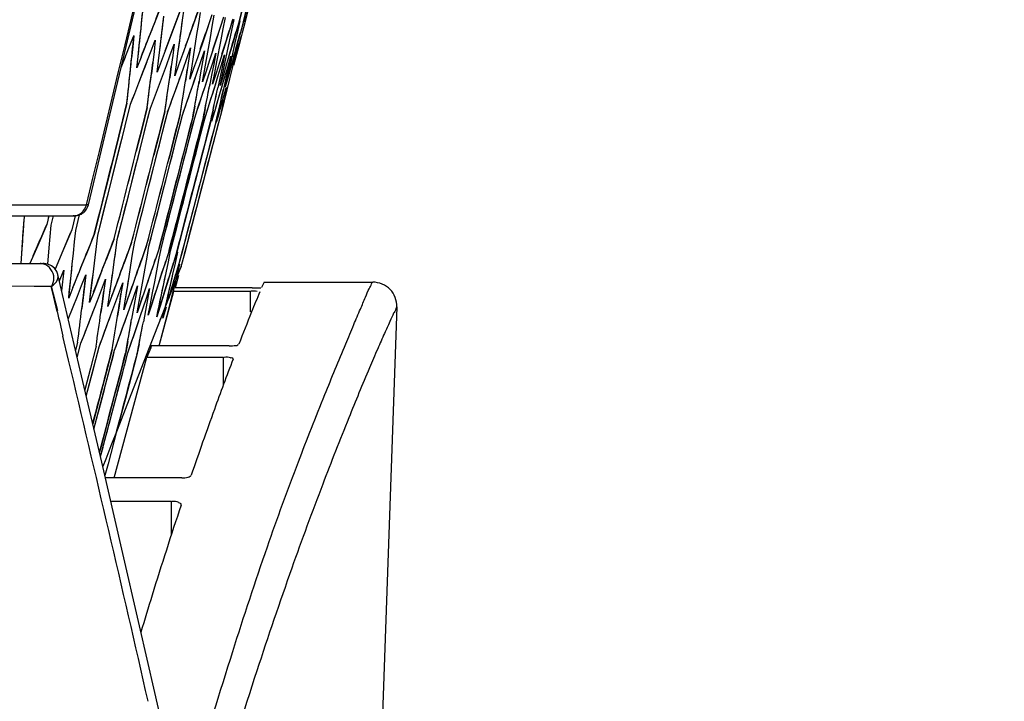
# Model space of a CAD drawing. Header units: millimetres. Extents: x 0 to 420, y 0 to 297.
# Tile 96 of 117: x 335.05 to 339.18, y 154.37 to 157.23. Entities that reach past the tile are written whole.
import ezdxf

# ---------------------------------------------------------------- set-up
doc = ezdxf.new("R2010")
doc.units = ezdxf.units.MM
doc.header["$LTSCALE"] = 23.1
doc.header["$PDMODE"] = 3
doc.header["$PDSIZE"] = 0.3125
doc.layers.get('0').update_dxf_attribs({"linetype": 'CONTINUOUS'})
doc.layers.get('Defpoints').update_dxf_attribs({"linetype": 'CONTINUOUS'})
for name, color, linetype in [('02___PRT_ALL_AXES', 7, 'CONTINUOUS'), ('06___PRT_ALL_SURFS', 7, 'CONTINUOUS'), ('DIM_PILOTEES', 7, 'CONTINUOUS')]:
    doc.layers.add(name, color=color, linetype=linetype)
doc.styles.get("Standard").update_dxf_attribs({"font": 'txt', "width": 0.7})
doc.dimstyles.new('DIMSTYLE_2', dxfattribs={"dimtxt": 2.5, "dimasz": 3.5, "dimexe": 2, "dimexo": 0, "dimtad": 1, "dimdec": 0, "dimlfac": 5, "dimdsep": 46, "dimtxsty": 'Standard', "dimblk": '_FILLED', "dimblk1": '_FILLED', "dimblk2": '_FILLED', "dimcen": 0.09, "dimazin": 2, "dimtp": 0.8, "dimtm": 0.8, "dimtfac": 1, "dimtdec": 0, "dimtofl": 0, "dimtmove": 0, "dimatfit": 3, "dimldrblk": '_FILLED', "dimfxl": 0, "dimtolj": 1, "dimarcsym": 0})
doc.dimstyles.new('DIMSTYLE_7', dxfattribs={"dimtxt": 2.5, "dimasz": 3.5, "dimexe": 2, "dimexo": 0, "dimgap": 2.5, "dimtad": 1, "dimdsep": 46, "dimtxsty": 'Standard', "dimblk": '_FILLED', "dimblk1": '_FILLED', "dimblk2": '_FILLED', "dimcen": 0.09, "dimazin": 2, "dimtp": 0.5, "dimtm": 0.5, "dimtfac": 1, "dimtofl": 0, "dimtmove": 0, "dimatfit": 3, "dimldrblk": '_FILLED', "dimfxl": 0, "dimtolj": 1, "dimarcsym": 0})

# ---------------------------------------------------------------- blocks, each defined once
blk = doc.blocks.new('_FILLED')
at = {"color": 0, "linetype": 'ByBlock'}
blk.add_solid([(0, 0), (-1, 0.1429), (-1, -0.1429)], dxfattribs=at)
blk = doc.blocks.new('*D5')
at = {"layer": 'DIM_PILOTEES', "color": 2, "linetype": 'Continuous'}
for p, q in [((332.4692, 242.223), (398.3912, 242.2232)), ((396.3912, 242.2232), (396.3913, 177.074)), ((396.3915, 111.9248), (396.3913, 177.074)), ((339.0076, 111.9246), (398.3915, 111.9248))]:
    blk.add_line(p, q, dxfattribs=at)
at = {"layer": 'DIM_PILOTEES', "color": 2, "linetype": 'Continuous', "xscale": 3.5, "yscale": 3.5, "zscale": 3.5}
for p, rotation in [((396.3912, 242.2232), 90.00015233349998), ((396.3915, 111.9248), 270.0001523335)]:
    blk.add_blockref('_FILLED', p, dxfattribs=dict(at, rotation=rotation))
at = {"layer": 'DIM_PILOTEES', "color": 2, "linetype": 'Continuous', "insert": (393.2663, 177.074), "char_height": 2.5, "width": 7.767857, "attachment_point": 2, "rotation": 90, "line_spacing_factor": 0.9}
blk.add_mtext('{\\ftxt;\\W0.0001;\\H0.0001;\\~}{\\ftxt;\\W2.0714285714;\\H2.5; }{\\ftxt;\\W0.0001;\\H0.0001;\\~}', dxfattribs=at)
blk = doc.blocks.new('*D14')
at = {"layer": 'Defpoints', "color": 0, "linetype": 'Continuous'}
for p in [(271.7552, 241.48), (318.6655, 194.5697), (271.7552, 147.6594), (365.5757, 147.6594)]:
    blk.add_point(p, dxfattribs=at)
at = {"layer": 'DIM_PILOTEES', "color": 0, "linetype": 'Continuous', "lineweight": -2}
for p, q in [((271.7552, 147.6594), (270.341, 146.2452)), ((365.5757, 147.6594), (366.99, 146.2452))]:
    blk.add_line(p, q, dxfattribs=at)
blk.add_arc((318.6655, 194.5697), 66.3412, 318.023138, 221.976862, dxfattribs=at)
at = {"layer": 'DIM_PILOTEES', "color": 0, "linetype": 'Continuous', "lineweight": -2, "xscale": 3.5, "yscale": 3.5, "zscale": 3.5}
for p, rotation in [((271.7552, 147.6594), 313.4884311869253), ((365.5757, 147.6594), 226.5115688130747)]:
    blk.add_blockref('_FILLED', p, dxfattribs=dict(at, rotation=rotation))
at = {"layer": 'DIM_PILOTEES', "color": 0, "linetype": 'Continuous', "insert": (323.275, 266.5968), "char_height": 2.5, "width": 14.285714, "attachment_point": 2, "rotation": 356.3382, "line_spacing_factor": 0.9}
blk.add_mtext('\\A1;{\\ftxt;\\W0.0001;\\H0.0001;\\~}{\\ftxt;\\W3.1428571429;\\H2.5; }{\\ftxt;\\W0.0001;\\H0.0001;\\~}{\\ftxt;\\W0.0001;\\H0.0001;\\~}{\\ftxt;\\W0.6666666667;\\H2.5; }{\\ftxt;\\W0.0001;\\H0.0001;\\~}', dxfattribs=at)

msp = doc.modelspace()

# ---------------------------------------------------------------- linework, layer by layer
at = {"color": 7, "linetype": 'Continuous'}
for p, q in [((335.6482, 157.2914), (335.6138, 157.2026)), ((335.9964, 157.3138), (335.9731, 157.2223)), ((336.0135, 157.3101), (335.9902, 157.2187)), ((336.02, 157.3088), (335.9958, 157.2138)), ((335.5637, 157.2132), (335.5683, 157.2603)), ((335.729, 157.2742), (335.6959, 157.1852)), ((335.7353, 157.2248), (335.7416, 157.2715)), ((335.7991, 157.2593), (335.7672, 157.17)), ((335.8028, 157.2105), (335.8099, 157.257)), ((335.8585, 157.2467), (335.828, 157.1571)), ((335.8596, 157.1984), (335.8675, 157.2448)), ((335.6517, 157.1945), (335.6572, 157.2414)), ((335.729, 157.1781), (335.7353, 157.2248)), ((335.7956, 157.1639), (335.8028, 157.2105)), ((335.854, 157.2334), (335.828, 157.1571)), ((335.9073, 157.2363), (335.8781, 157.1464)), ((335.9058, 157.1886), (335.9145, 157.2348)), ((335.9455, 157.2282), (335.9316, 157.1831)), ((335.9447, 157.2255), (335.9316, 157.1831)), ((335.9434, 157.2214), (335.9316, 157.1831)), ((335.9415, 157.181), (335.9509, 157.227)), ((335.9731, 157.2223), (335.96, 157.1771)), ((335.9727, 157.2207), (335.96, 157.1771)), ((335.9709, 157.2147), (335.96, 157.1771)), ((335.9665, 157.1757), (335.9768, 157.2215)), ((335.9902, 157.2187), (335.9777, 157.1733)), ((335.9896, 157.2164), (335.9777, 157.1733)), ((335.9958, 157.2138), (335.9849, 157.1718)), ((335.9962, 157.2154), (335.9958, 157.2138)), ((335.5135, 157.1152), (335.5313, 157.1594)), ((335.5313, 157.1594), (335.5267, 157.1124)), ((335.6403, 157.1005), (335.6517, 157.1945)), ((335.6959, 157.1852), (335.6624, 157.0959)), ((335.716, 157.0844), (335.729, 157.1781)), ((335.7672, 157.17), (335.7351, 157.0804)), ((335.781, 157.0706), (335.7956, 157.1639)), ((335.8516, 157.152), (335.8596, 157.1984)), ((335.8971, 157.1423), (335.9058, 157.1886)), ((335.9316, 157.1831), (335.9177, 157.138)), ((335.9319, 157.1349), (335.9415, 157.181)), ((335.96, 157.1771), (335.9467, 157.1318)), ((335.9562, 157.1298), (335.9665, 157.1757)), ((335.9777, 157.1733), (335.9652, 157.1279)), ((335.9849, 157.1718), (335.9731, 157.1262)), ((335.5491, 157.0716), (335.554, 157.1189)), ((335.6041, 157.0959), (335.6212, 157.1403)), ((335.6212, 157.1403), (335.6157, 157.0934)), ((335.684, 157.079), (335.7005, 157.1235)), ((335.7005, 157.1235), (335.6942, 157.0767)), ((335.828, 157.1571), (335.7972, 157.0672)), ((335.8354, 157.059), (335.8516, 157.152)), ((335.8781, 157.1464), (335.8486, 157.0563)), ((335.8793, 157.0497), (335.8971, 157.1423)), ((335.9177, 157.138), (335.8896, 157.0476)), ((335.9126, 157.0426), (335.9319, 157.1349)), ((335.9467, 157.1318), (335.92, 157.0411)), ((335.9354, 157.0378), (335.9562, 157.1298)), ((335.9652, 157.1279), (335.9399, 157.0369)), ((335.9477, 157.0352), (335.97, 157.1268)), ((335.9731, 157.1262), (335.9492, 157.0349)), ((335.4776, 157.0262), (335.5135, 157.1152)), ((335.5267, 157.1124), (335.5219, 157.0652)), ((335.5721, 157.0134), (335.6041, 157.0959)), ((335.6157, 157.0934), (335.6102, 157.0465)), ((335.6345, 157.0534), (335.6403, 157.1005)), ((335.6624, 157.0959), (335.6456, 157.0511)), ((335.6674, 157.0344), (335.684, 157.079)), ((335.6942, 157.0767), (335.6878, 157.03)), ((335.7093, 157.0375), (335.716, 157.0844)), ((335.7351, 157.0804), (335.7189, 157.0356)), ((335.7532, 157.0642), (335.7691, 157.1089)), ((335.7691, 157.1089), (335.7619, 157.0623)), ((335.8119, 157.0518), (335.8271, 157.0965)), ((335.8271, 157.0965), (335.8191, 157.0502)), ((335.86, 157.0415), (335.8745, 157.0865)), ((335.8745, 157.0865), (335.8658, 157.0403)), ((335.8975, 157.0335), (335.9113, 157.0786)), ((335.9113, 157.0786), (335.9019, 157.0326)), ((335.4776, 157.0262), (335.4957, 157.0709)), ((335.544, 157.0243), (335.5491, 157.0716)), ((335.5616, 157.069), (335.544, 157.0243)), ((335.5523, 156.9625), (335.5869, 157.0515)), ((335.6102, 157.0465), (335.6045, 156.9995)), ((335.6286, 157.0063), (335.6345, 157.0534)), ((335.6456, 157.0511), (335.6286, 157.0063)), ((335.7026, 156.9906), (335.7093, 157.0375)), ((335.7189, 157.0356), (335.7026, 156.9906)), ((335.7373, 157.0195), (335.7532, 157.0642)), ((335.7619, 157.0623), (335.7547, 157.0158)), ((335.7735, 157.0239), (335.781, 157.0706)), ((335.7972, 157.0672), (335.7816, 157.0222)), ((335.7966, 157.0069), (335.8119, 157.0518)), ((335.8191, 157.0502), (335.8111, 157.0038)), ((335.8272, 157.0125), (335.8354, 157.059)), ((335.8486, 157.0563), (335.8338, 157.0111)), ((335.8454, 156.9965), (335.86, 157.0415)), ((335.8658, 157.0403), (335.857, 156.994)), ((335.8702, 157.0033), (335.8793, 157.0497)), ((335.8896, 157.0476), (335.8754, 157.0023)), ((335.9028, 156.9964), (335.9126, 157.0426)), ((335.92, 157.0411), (335.9065, 156.9957)), ((335.9245, 157.0278), (335.9376, 157.073)), ((335.9248, 156.9917), (335.9354, 157.0378)), ((335.9399, 157.0369), (335.9271, 156.9913)), ((335.9376, 157.073), (335.9274, 157.0272)), ((335.9534, 157.0697), (335.9425, 157.024)), ((335.5523, 156.9625), (335.5721, 157.0134)), ((335.6341, 156.9451), (335.6674, 157.0344)), ((335.6878, 157.03), (335.6813, 156.9832)), ((335.7053, 156.9299), (335.7373, 157.0195)), ((335.7547, 157.0158), (335.7475, 156.9691)), ((335.766, 156.9771), (335.7735, 157.0239)), ((335.7816, 157.0222), (335.766, 156.9771)), ((335.7818, 156.9636), (335.7966, 157.0069)), ((335.7818, 156.9636), (335.7966, 157.0069)), ((335.7843, 156.9709), (335.7966, 157.0069)), ((335.8111, 157.0038), (335.803, 156.9573)), ((335.8188, 156.9659), (335.8272, 157.0125)), ((335.8338, 157.0111), (335.8188, 156.9659)), ((335.8321, 156.9556), (335.8454, 156.9965)), ((335.8321, 156.9556), (335.8454, 156.9965)), ((335.8338, 156.961), (335.8454, 156.9965)), ((335.8611, 156.9569), (335.8702, 157.0033)), ((335.8754, 157.0023), (335.8611, 156.9569)), ((335.8836, 156.9884), (335.8975, 157.0335)), ((335.9019, 157.0326), (335.8923, 156.9865)), ((335.8929, 156.9502), (335.9028, 156.9964)), ((335.9065, 156.9957), (335.8929, 156.9502)), ((335.9113, 156.9825), (335.9245, 157.0278)), ((335.9274, 157.0272), (335.9171, 156.9813)), ((335.9425, 157.024), (335.9314, 156.9782)), ((335.5348, 156.9179), (335.5523, 156.9625)), ((335.7659, 156.917), (335.7818, 156.9636)), ((335.7659, 156.917), (335.7818, 156.9636)), ((335.816, 156.9064), (335.8321, 156.9556)), ((335.816, 156.9064), (335.8321, 156.9556)), ((335.857, 156.994), (335.8481, 156.9477)), ((335.8716, 156.9496), (335.8836, 156.9884)), ((335.8716, 156.9496), (335.8836, 156.9884)), ((335.8728, 156.9533), (335.8836, 156.9884)), ((335.8923, 156.9865), (335.8826, 156.9404)), ((335.8846, 156.8918), (335.9113, 156.9825)), ((335.9171, 156.9813), (335.9067, 156.9353)), ((335.9142, 156.9456), (335.9248, 156.9917)), ((335.9271, 156.9913), (335.9142, 156.9456)), ((335.9314, 156.9782), (335.9203, 156.9324)), ((335.5173, 156.8732), (335.5348, 156.9179)), ((335.6173, 156.9003), (335.6341, 156.9451)), ((335.6891, 156.885), (335.7053, 156.9299)), ((335.7504, 156.872), (335.7659, 156.917)), ((335.8556, 156.898), (335.8716, 156.9496)), ((335.8556, 156.898), (335.8716, 156.9496)), ((335.9067, 156.9353), (335.8962, 156.8893)), ((335.9032, 156.8878), (335.9181, 156.9412)), ((335.9203, 156.9324), (335.909, 156.8866)), ((335.5022, 156.8764), (335.4795, 156.7848)), ((335.4946, 156.7816), (335.5173, 156.8732)), ((335.6004, 156.8555), (335.6173, 156.9003)), ((335.6729, 156.8401), (335.6891, 156.885)), ((335.7348, 156.8269), (335.7504, 156.872)), ((335.8012, 156.8612), (335.816, 156.9064)), ((335.8414, 156.8527), (335.8556, 156.898)), ((335.8712, 156.8463), (335.8846, 156.8918)), ((335.8962, 156.8893), (335.8857, 156.8432)), ((335.8905, 156.8422), (335.9032, 156.8878)), ((335.909, 156.8866), (335.8977, 156.8407)), ((335.5871, 156.8583), (335.5642, 156.7668)), ((335.5775, 156.764), (335.6004, 156.8555)), ((335.6613, 156.8426), (335.6383, 156.751)), ((335.6498, 156.7486), (335.6729, 156.8401)), ((335.7866, 156.8643), (335.7783, 156.8177)), ((335.7862, 156.816), (335.8012, 156.8612)), ((335.8301, 156.855), (335.821, 156.8086)), ((335.8272, 156.8073), (335.8414, 156.8527)), ((335.8631, 156.848), (335.8532, 156.8018)), ((335.8577, 156.8008), (335.8712, 156.8463)), ((335.8857, 156.8432), (335.875, 156.7971)), ((335.8977, 156.8407), (335.8863, 156.7947)), ((335.7251, 156.829), (335.7018, 156.7375)), ((335.7116, 156.7355), (335.7348, 156.8269)), ((335.7783, 156.8177), (335.7549, 156.7262)), ((335.7629, 156.7246), (335.7862, 156.816)), ((335.821, 156.8086), (335.7975, 156.7172)), ((335.8037, 156.7159), (335.8272, 156.8073)), ((335.8532, 156.8018), (335.8297, 156.7103)), ((335.875, 156.7971), (335.8514, 156.7057)), ((335.8735, 156.7911), (335.8514, 156.7057)), ((335.8863, 156.7947), (335.8627, 156.7033)), ((335.426, 156.5069), (335.4946, 156.7816)), ((335.4795, 156.7848), (335.4567, 156.6932)), ((335.5083, 156.4894), (335.5775, 156.764)), ((335.5642, 156.7668), (335.5412, 156.6753)), ((335.5801, 156.4742), (335.6498, 156.7486)), ((335.6383, 156.751), (335.6151, 156.6595)), ((335.6414, 156.4611), (335.7116, 156.7355)), ((335.7018, 156.7375), (335.6785, 156.6461)), ((335.6923, 156.4503), (335.7629, 156.7246)), ((335.7549, 156.7262), (335.7315, 156.6348)), ((335.7329, 156.4417), (335.8037, 156.7159)), ((335.7975, 156.7172), (335.774, 156.6258)), ((335.8297, 156.7103), (335.8061, 156.6189)), ((335.8514, 156.7057), (335.8277, 156.6143)), ((335.4567, 156.6932), (335.4111, 156.5101)), ((335.8627, 156.7033), (335.839, 156.6119)), ((335.7315, 156.6348), (335.6608, 156.3606)), ((335.774, 156.6258), (335.703, 156.3516)), ((335.8061, 156.6189), (335.7349, 156.3449)), ((335.8277, 156.6143), (335.7564, 156.3403)), ((335.839, 156.6119), (335.7676, 156.3379)), ((335.4111, 156.5101), (335.3651, 156.3271)), ((335.38, 156.3239), (335.426, 156.5069)), ((335.4619, 156.3065), (335.5083, 156.4894)), ((335.5333, 156.2913), (335.5801, 156.4742)), ((335.5944, 156.2783), (335.6414, 156.4611)), ((334.8923, 156.4512), (335.3325, 156.4514)), ((335.3407, 156.4509), (335.3325, 156.4514)), ((335.38, 156.3239), (335.4077, 156.434)), ((335.6687, 156.3589), (335.6923, 156.4503)), ((335.7092, 156.3503), (335.7329, 156.4417)), ((334.8368, 156.4051), (335.2767, 156.4051)), ((335.0417, 156.4051), (335.282, 156.4051)), ((335.0538, 156.4051), (335.0531, 156.4023)), ((335.0654, 156.2946), (335.0714, 156.3895)), ((335.0714, 156.3895), (335.0752, 156.4051)), ((335.1751, 156.4051), (335.1664, 156.3693)), ((335.1751, 156.4051), (335.173, 156.3966)), ((335.1848, 156.3654), (335.1946, 156.4051)), ((335.2853, 156.4044), (335.271, 156.3471)), ((335.2853, 156.4044), (335.271, 156.3471)), ((335.2824, 156.4051), (335.2767, 156.4051)), ((335.282, 156.4051), (335.2824, 156.4051)), ((335.2824, 156.4051), (335.2885, 156.4054)), ((335.2877, 156.3435), (335.3041, 156.4092)), ((335.1664, 156.3693), (335.1286, 156.2812)), ((335.159, 156.3521), (335.1286, 156.2812)), ((335.1771, 156.2709), (335.1848, 156.3654)), ((335.271, 156.3471), (335.2345, 156.2587)), ((335.283, 156.2965), (335.2877, 156.3435)), ((335.6608, 156.3606), (335.6372, 156.2692)), ((335.645, 156.2676), (335.6687, 156.3589)), ((335.703, 156.3516), (335.6793, 156.2603)), ((335.6854, 156.259), (335.7092, 156.3503)), ((335.7349, 156.3449), (335.711, 156.2535)), ((335.7564, 156.3403), (335.7325, 156.249)), ((335.7676, 156.3379), (335.7437, 156.2466)), ((335.0622, 156.2471), (335.0654, 156.2946)), ((335.2649, 156.3323), (335.2345, 156.2587)), ((335.2783, 156.2494), (335.283, 156.2965)), ((335.3651, 156.3271), (335.3298, 156.2385)), ((335.3745, 156.277), (335.38, 156.3239)), ((335.4488, 156.3093), (335.4147, 156.2204)), ((335.4556, 156.2598), (335.4619, 156.3065)), ((335.522, 156.2937), (335.4892, 156.2046)), ((335.1286, 156.2812), (335.0959, 156.2051)), ((335.1713, 156.2028), (335.1771, 156.2709)), ((335.2345, 156.2587), (335.2023, 156.1812)), ((335.2345, 156.2587), (335.2023, 156.1812)), ((335.3689, 156.2301), (335.3745, 156.277)), ((335.4491, 156.2131), (335.4556, 156.2598)), ((335.519, 156.2855), (335.4892, 156.2046)), ((335.5262, 156.2448), (335.5333, 156.2913)), ((335.5848, 156.2804), (335.5532, 156.191)), ((335.5864, 156.232), (335.5944, 156.2783)), ((335.6372, 156.2692), (335.6069, 156.1796)), ((335.6333, 156.2577), (335.6069, 156.1796)), ((335.6363, 156.2214), (335.645, 156.2676)), ((335.6793, 156.2603), (335.6648, 156.2153)), ((335.6759, 156.213), (335.6854, 156.259)), ((335.711, 156.2535), (335.6973, 156.2084)), ((335.7052, 156.2067), (335.7154, 156.2526)), ((335.0594, 156.2051), (335.0622, 156.2471)), ((335.0594, 156.2051), (335.0622, 156.2471)), ((335.2734, 156.2022), (335.2783, 156.2494)), ((335.4426, 156.1663), (335.4491, 156.2131)), ((335.519, 156.1982), (335.5262, 156.2448)), ((335.5784, 156.1856), (335.5864, 156.232)), ((335.6275, 156.1751), (335.6363, 156.2214)), ((335.6648, 156.2153), (335.6503, 156.1703)), ((335.6664, 156.1669), (335.6759, 156.213)), ((335.708, 156.2437), (335.6834, 156.1633)), ((335.7104, 156.2514), (335.6973, 156.2084)), ((335.7325, 156.249), (335.7194, 156.2037)), ((335.7315, 156.2457), (335.7194, 156.2037)), ((335.7422, 156.2411), (335.7272, 156.1862)), ((335.7437, 156.2466), (335.7313, 156.2012)), ((335.7432, 156.245), (335.7422, 156.2411)), ((334.7099, 156.2051), (335.1393, 156.2051)), ((335.1393, 156.2051), (335.1557, 156.2051)), ((335.1541, 156.2051), (335.1502, 156.2051)), ((335.1557, 156.2051), (335.1541, 156.2051)), ((335.2192, 156.133), (335.2374, 156.1772)), ((335.2374, 156.1772), (335.2288, 156.0915)), ((335.2685, 156.1551), (335.2734, 156.2022)), ((335.3574, 156.1361), (335.3632, 156.1831)), ((335.3976, 156.1759), (335.3874, 156.1496)), ((335.5116, 156.1516), (335.519, 156.1982)), ((335.5703, 156.1391), (335.5784, 156.1856)), ((335.6187, 156.1289), (335.6275, 156.1751)), ((335.6503, 156.1703), (335.6211, 156.0801)), ((335.6949, 156.1608), (335.7052, 156.2067)), ((335.7194, 156.2037), (335.7063, 156.1584)), ((335.7091, 156.1403), (335.7242, 156.2027)), ((335.3008, 155.782), (335.2131, 156.159)), ((335.2133, 156.159), (335.2132, 156.1593)), ((335.2192, 156.1329), (335.2192, 156.133)), ((335.2583, 156.0606), (335.2685, 156.1551)), ((335.3126, 156.1132), (335.3302, 156.1574)), ((335.3302, 156.1574), (335.3247, 156.1105)), ((335.3456, 156.042), (335.3574, 156.1361)), ((335.3874, 156.1496), (335.363, 156.0867)), ((335.3956, 156.0955), (335.4126, 156.1399)), ((335.4126, 156.1399), (335.4062, 156.0932)), ((335.436, 156.1194), (335.4426, 156.1663)), ((335.4625, 156.1328), (335.4393, 156.0705)), ((335.4726, 156.16), (335.4625, 156.1328)), ((335.5042, 156.1049), (335.5116, 156.1516)), ((335.5373, 156.1462), (335.5274, 156.1182)), ((335.5621, 156.0926), (335.5703, 156.1391)), ((335.5917, 156.1346), (335.5819, 156.1059)), ((335.6097, 156.0825), (335.6187, 156.1289)), ((335.647, 156.0746), (335.6664, 156.1669)), ((335.6834, 156.1633), (335.6695, 156.1181)), ((335.6845, 156.1149), (335.6949, 156.1608)), ((335.7063, 156.1584), (335.693, 156.1131)), ((335.7188, 156.1557), (335.7045, 156.1037)), ((335.1133, 156.1099), (334.9693, 156.11)), ((335.1857, 156.1097), (335.1133, 156.1099)), ((335.1905, 156.0888), (335.1856, 156.1098)), ((335.2128, 156.0071), (335.1857, 156.1097)), ((335.2101, 156.0042), (335.1905, 156.0888)), ((335.2763, 156.1051), (335.2583, 156.0606)), ((335.295, 156.0688), (335.3126, 156.1132)), ((335.3247, 156.1105), (335.3191, 156.0636)), ((335.3786, 156.0511), (335.3956, 156.0955)), ((335.4062, 156.0932), (335.3998, 156.0465)), ((335.4293, 156.0726), (335.436, 156.1194)), ((335.4682, 156.0801), (335.4846, 156.1246)), ((335.4846, 156.1246), (335.4774, 156.0781)), ((335.4968, 156.0582), (335.5042, 156.1049)), ((335.5274, 156.1182), (335.5053, 156.0565)), ((335.5305, 156.0668), (335.5462, 156.1115)), ((335.5462, 156.1115), (335.5383, 156.0651)), ((335.5538, 156.0461), (335.5621, 156.0926)), ((335.5819, 156.1059), (335.561, 156.0446)), ((335.5825, 156.0558), (335.5975, 156.1006)), ((335.5975, 156.1006), (335.5888, 156.0544)), ((335.6501, 156.0895), (335.6567, 156.1208)), ((335.6695, 156.1181), (335.6555, 156.0728)), ((335.6666, 155.9699), (335.6982, 156.0897)), ((335.674, 156.0688), (335.6845, 156.1149)), ((335.693, 156.1131), (335.6775, 156.06)), ((335.6908, 156.0653), (335.702, 156.1111)), ((335.6943, 156.075), (335.6982, 156.0897)), ((335.6982, 156.0897), (336.0183, 156.0897)), ((336.027, 156.1037), (335.7041, 156.1037)), ((336.0183, 156.0897), (336.0183, 156.0025)), ((336.0765, 156.1277), (336.0664, 156.1056)), ((336.0759, 156.1277), (336.5327, 156.1277)), ((336.0762, 156.127), (336.0765, 156.1277)), ((335.2772, 156.0244), (335.295, 156.0688)), ((335.3191, 156.0636), (335.3134, 156.0167)), ((335.3442, 155.9619), (335.3786, 156.0511)), ((335.363, 156.0867), (335.3456, 156.042)), ((335.3998, 156.0465), (335.3933, 155.9997)), ((335.4226, 156.0256), (335.4293, 156.0726)), ((335.4393, 156.0705), (335.4226, 156.0256)), ((335.4518, 156.0355), (335.4682, 156.0801)), ((335.4774, 156.0781), (335.4681, 156.0185)), ((335.4892, 156.0115), (335.4968, 156.0582)), ((335.5053, 156.0565), (335.4892, 156.0115)), ((335.5055, 155.9962), (335.5305, 156.0668)), ((335.5383, 156.0651), (335.5302, 156.0187)), ((335.5455, 155.9995), (335.5538, 156.0461)), ((335.5594, 155.9877), (335.5825, 156.0558)), ((335.5888, 156.0544), (335.58, 156.0082)), ((335.6006, 156.0361), (335.6097, 156.0825)), ((335.6211, 156.0801), (335.6063, 156.035)), ((335.6372, 156.0284), (335.647, 156.0746)), ((335.6555, 156.0728), (335.6415, 156.0275)), ((335.6635, 156.0228), (335.674, 156.0688)), ((335.6783, 156.0145), (335.6908, 156.0653)), ((335.2564, 155.9726), (335.2772, 156.0244)), ((335.2564, 155.9726), (335.2772, 156.0244)), ((335.4187, 155.9461), (335.4518, 156.0355)), ((335.4681, 156.0185), (335.4629, 155.9849)), ((335.5302, 156.0187), (335.5221, 155.9723)), ((335.561, 156.0446), (335.5455, 155.9995)), ((335.58, 156.0082), (335.5711, 155.9619)), ((335.5915, 155.9897), (335.6006, 156.0361)), ((335.6063, 156.035), (335.5915, 155.9897)), ((335.6273, 155.9821), (335.6372, 156.0284)), ((335.6415, 156.0275), (335.6273, 155.9821)), ((335.6376, 155.8605), (335.6783, 156.0145)), ((335.6529, 155.9767), (335.6644, 156.0266)), ((335.6529, 155.9767), (335.6644, 156.0266)), ((335.6529, 155.9767), (335.6635, 156.0228)), ((335.6663, 156.0222), (335.6529, 155.9767)), ((336.6326, 156.0242), (336.4482, 150.7411)), ((335.4829, 155.9325), (335.5055, 155.9962)), ((335.4829, 155.9325), (335.5055, 155.9962)), ((335.5368, 155.921), (335.5594, 155.9877)), ((335.5368, 155.921), (335.5594, 155.9877)), ((335.6376, 155.8605), (335.6666, 155.9699)), ((335.327, 155.9173), (335.3442, 155.9619)), ((335.4021, 155.9013), (335.4187, 155.9461)), ((335.4669, 155.8875), (335.4829, 155.9325)), ((335.2581, 155.8006), (335.2345, 155.9006)), ((335.3096, 155.8726), (335.327, 155.9173)), ((335.3853, 155.8565), (335.4021, 155.9013)), ((335.4507, 155.8426), (335.4669, 155.8875)), ((335.5214, 155.876), (335.5368, 155.921)), ((335.2957, 155.8755), (335.287, 155.8413)), ((335.2939, 155.8115), (335.3096, 155.8726)), ((335.3318, 155.6502), (335.3853, 155.8565)), ((335.3732, 155.8591), (335.3496, 155.7677)), ((335.3617, 155.7651), (335.3853, 155.8565)), ((335.4404, 155.8448), (335.4166, 155.7534)), ((335.4269, 155.7512), (335.4507, 155.8426)), ((335.5057, 155.8793), (335.4973, 155.8327)), ((335.5059, 155.8308), (335.5214, 155.876)), ((335.5531, 155.8692), (335.544, 155.8228)), ((335.6017, 155.853), (335.6049, 155.8607)), ((335.9309, 155.861), (335.6041, 155.861)), ((335.4269, 155.7512), (335.4491, 155.8362)), ((335.4494, 155.3078), (335.5854, 155.8132)), ((335.4973, 155.8327), (335.4734, 155.7413)), ((335.482, 155.7395), (335.5059, 155.8308)), ((335.544, 155.8228), (335.5199, 155.7314)), ((335.5854, 155.8132), (335.9069, 155.8132)), ((335.9068, 155.6987), (335.9069, 155.8132)), ((335.3496, 155.7677), (335.3259, 155.6763)), ((335.3318, 155.6502), (335.3617, 155.7651)), ((335.3643, 155.5123), (335.4269, 155.7512)), ((335.4166, 155.7534), (335.3927, 155.6621)), ((335.4097, 155.4656), (335.482, 155.7395)), ((335.4734, 155.7413), (335.4494, 155.65)), ((335.5199, 155.7314), (335.4958, 155.6402)), ((335.3259, 155.6763), (335.3258, 155.6758)), ((335.3927, 155.6621), (335.3592, 155.5341)), ((335.4494, 155.65), (335.3937, 155.4391)), ((335.4958, 155.6402), (335.4592, 155.5021)), ((335.4958, 155.6402), (335.4592, 155.5021)), ((335.4592, 155.5021), (335.4231, 155.3664)), ((335.3937, 155.4391), (335.3873, 155.4149)), ((335.3915, 155.3969), (335.4097, 155.4656)), ((335.3915, 155.3969), (335.4021, 155.4369)), ((335.4231, 155.3664), (335.41, 155.3174)), ((335.4231, 155.3664), (335.41, 155.3174)), ((335.4231, 155.3664), (335.41, 155.3174)), ((335.7319, 155.3078), (335.4123, 155.3078)), ((335.435, 155.2098), (335.6894, 155.2098)), ((335.6892, 155.0724), (335.6894, 155.2098))]:
    msp.add_line(p, q, dxfattribs=at)
for points in [[(335.3407, 156.4509), (335.6692, 157.8308), (335.9918, 159.2665), (336.2962, 160.7077), (336.5823, 162.1542), (336.8501, 163.6057), (337.0994, 165.0621), (337.3302, 166.5232), (337.5425, 167.9886), (337.7362, 169.4581), (337.9096, 170.916)], [(335.2885, 156.4054), (335.2945, 156.4064), (335.3004, 156.4079), (335.3061, 156.41), (335.3116, 156.4127), (335.3168, 156.4159), (335.3216, 156.4197), (335.326, 156.4239), (335.33, 156.4285), (335.3334, 156.4336), (335.3364, 156.4389), (335.3388, 156.4445), (335.3407, 156.4509)], [(335.0654, 156.2946), (335.0684, 156.3421), (335.0714, 156.3895)], [(335.1771, 156.2709), (335.181, 156.3182), (335.1848, 156.3654)], [(335.2132, 156.1593), (335.2088, 156.1716), (335.1995, 156.1853), (335.1866, 156.196), (335.171, 156.2029), (335.1557, 156.2051)], [(335.6681, 154.1956), (335.6189, 154.4092), (335.555, 154.6884), (335.4813, 155.01), (335.3968, 155.3743), (335.3008, 155.782)]]:
    msp.add_lwpolyline(points, dxfattribs=at)
for centre, radius, start, end in [((223.7089, 183.7568), 114.9148, 346.254241, 353.584584), ((190.6186, 194.2255), 149.9906, 345.717488, 345.933778), ((190.6397, 194.2898), 150.0035, 345.691962, 345.907667), ((190.647, 194.3144), 150.0091, 345.682244, 345.897846), ((294.4159, 173.2233), 44.2033, 338.56448, 338.87385), ((308.5723, 159.9248), 27.1272, 354.06281, 354.36315), ((295.8456, 172.0624), 42.5367, 339.39956, 339.65598), ((297.1722, 170.9732), 40.9891, 340.24126, 340.45336), ((308.492, 159.9331), 27.208, 353.86293, 354.26283), ((294.2579, 173.285), 44.3729, 338.56479, 338.75005), ((308.1664, 160.4626), 27.6789, 353.02322, 353.31704), ((307.719, 161.0189), 28.272, 352.00041, 352.28765), ((298.2971, 169.9854), 39.6628, 341.04613, 341.1977), ((308.4804, 159.7966), 27.1791, 353.83207, 354.43189), ((299.4207, 169.0247), 38.3436, 341.86695, 342.02445), ((300.4775, 168.1122), 37.1005, 342.70418, 342.86759), ((301.4708, 167.2445), 35.9285, 343.55821, 343.72745), ((302.4039, 166.4183), 34.8234, 344.42938, 344.60437), ((303.2615, 165.6355), 33.8003, 345.31763, 345.46973), ((308.4271, 159.8022), 27.2327, 353.8324, 354.23191), ((294.1372, 173.1215), 44.4558, 338.56206, 338.80879), ((308.0128, 160.342), 27.7935, 352.79958, 353.19036), ((307.9838, 160.3456), 27.8227, 352.7997, 353.09264), ((295.507, 171.9823), 42.8521, 339.32903, 339.58445), ((307.5567, 160.9007), 28.3962, 351.78363, 352.16558), ((307.0574, 161.4801), 29.0425, 350.78459, 351.15765), ((307.5255, 160.9051), 28.4277, 351.78375, 352.07006), ((296.7369, 170.926), 41.4056, 340.11132, 340.3213), ((307.0239, 161.4854), 29.0764, 350.78471, 351.06435), ((297.9526, 169.9035), 39.9812, 340.90906, 341.12721), ((306.4862, 162.0868), 29.7622, 349.80258, 350.09708), ((299.0956, 168.9341), 38.6401, 341.72276, 341.94908), ((306.5138, 162.082), 29.7342, 349.89357, 350.07562), ((305.8945, 162.7139), 30.5035, 348.83739, 349.12517), ((300.17, 168.0139), 37.3768, 342.55276, 342.78725), ((305.9238, 162.7083), 30.4738, 348.92612, 349.10369), ((305.2447, 163.3698), 31.3053, 347.88908, 348.14849), ((301.1795, 167.1392), 36.1864, 343.39943, 343.64205), ((305.2858, 163.3611), 31.2632, 347.97553, 348.14858), ((304.5544, 164.0525), 32.15, 346.9575, 347.21013), ((302.1275, 166.3068), 35.0645, 344.26309, 344.51377), ((303.8698, 164.7523), 32.9907, 346.12447, 346.30837), ((190.2002, 192.8372), 149.6859, 345.882457, 346.099165), ((190.2179, 192.8951), 149.698, 345.859546, 346.07624), ((190.3029, 193.1608), 149.751, 345.754009, 345.97064), ((190.3197, 193.2115), 149.7606, 345.733839, 345.950459), ((190.3981, 193.4427), 149.8032, 345.641679, 345.858252), ((190.4132, 193.4864), 149.811, 345.62423, 345.840793), ((190.4822, 193.6839), 149.8459, 345.545361, 345.761886), ((190.4951, 193.7208), 149.8524, 345.530617, 345.747134), ((190.5528, 193.8853), 149.8814, 345.464968, 345.680763), ((190.5633, 193.9155), 149.8869, 345.452915, 345.669395), ((190.6085, 194.0472), 149.9113, 345.400433, 345.616319), ((190.6164, 194.0708), 149.9158, 345.391063, 345.60684), ((190.6488, 194.17), 149.9357, 345.351712, 345.567705), ((190.6742, 194.2535), 149.9542, 345.318782, 345.53438), ((190.6861, 194.2973), 149.9652, 345.301639, 345.517545), ((190.3096, 193.1592), 149.7441, 345.754006, 345.89843), ((190.4043, 193.4411), 149.7967, 345.641677, 345.786061), ((190.488, 193.6824), 149.8399, 345.545359, 345.689712), ((308.9455, 157.9943), 26.1751, 356.17277, 356.48512), ((289.3435, 175.938), 49.8264, 336.70971, 336.87514), ((292.5504, 173.3364), 46.0697, 338.15511, 338.33317), ((294.0092, 172.1467), 44.3629, 338.89958, 339.08409), ((295.3799, 171.0233), 42.7591, 339.6591, 339.85014), ((307.8047, 159.5482), 27.7632, 353.03824, 353.23339), ((307.3494, 160.1009), 28.3674, 352.0273, 352.21801), ((296.6683, 169.9608), 41.251, 340.43403, 340.6317), ((308.109, 159.0255), 27.3107, 353.76742, 354.16575), ((292.2094, 173.4729), 46.4371, 338.03704, 338.21434), ((307.6873, 159.5625), 27.8814, 352.74605, 353.13556), ((293.6879, 172.2705), 44.7071, 338.7772, 338.96096), ((297.8125, 168.9774), 39.9025, 341.22489, 341.36101), ((298.8268, 168.0624), 38.6962, 341.89145, 342.17223), ((292.1234, 173.5075), 46.5297, 338.03714, 338.15521), ((295.0772, 171.1353), 43.082, 339.53235, 339.72265), ((296.3827, 170.0621), 41.554, 340.30288, 340.4998), ((297.6098, 169.0462), 40.1165, 341.08917, 341.29279), ((299.8462, 167.1692), 37.4892, 342.63803, 343.00009), ((307.6792, 159.3971), 27.8402, 352.73313, 353.3176), ((307.2235, 160.1185), 28.4945, 351.83699, 352.0273), ((306.7157, 160.6952), 29.1522, 350.84763, 351.03346), ((304.9143, 162.5685), 31.4113, 347.89621, 348.24069), ((304.2634, 163.2367), 32.2181, 347.06822, 347.31302), ((300.9117, 166.2866), 36.2386, 343.6083, 343.77051), ((303.4944, 163.9503), 33.1479, 346.15719, 346.37232), ((307.2815, 159.9421), 28.3869, 352.01689, 352.20747), ((343.1864, 153.1168), 7.7217, 157.37733, 158.05557), ((306.781, 160.5146), 29.0373, 351.02547, 351.21157), ((307.5912, 159.4081), 27.9289, 352.73359, 353.02538), ((293.4161, 172.1676), 44.951, 338.74584, 338.92893), ((386.4679, 167.986), 52.6395, 193.1569, 193.27277), ((307.1232, 159.9643), 28.5467, 351.7317, 352.0168), ((294.8197, 171.0266), 43.3094, 339.49596, 339.6856), ((306.6113, 160.5414), 29.2091, 350.74701, 351.02537), ((296.1385, 169.9482), 41.7663, 340.26147, 340.45773), ((306.054, 161.1412), 29.918, 349.77955, 350.05113), ((306.0907, 161.1347), 29.8807, 349.87006, 350.05122), ((297.3779, 168.9276), 40.3147, 341.04275, 341.24571), ((346.4267, 151.8166), 11.2131, 158.08064, 158.82269), ((305.4497, 161.7656), 30.6755, 348.82927, 349.09404), ((305.4889, 161.758), 30.6355, 348.91751, 349.09414), ((190.5038, 193.5523), 149.7614, 345.294033, 345.416892), ((190.5178, 193.5926), 149.7686, 345.270201, 345.400804), ((339.6015, 154.1891), 4.332, 157.4132, 157.9812), ((193.3918, 121.9921), 145.8392, 12.828173, 13.40427), ((190.5806, 193.7736), 149.8011, 345.163348, 345.327731), ((190.592, 193.8072), 149.8074, 345.143557, 345.315192), ((190.6358, 193.9572), 149.842, 345.129336, 345.25544), ((348.7608, 150.9195), 13.7138, 159.13001, 160.0694), ((350.5934, 150.2516), 15.6642, 160.05759, 161.12336), ((352.9314, 149.4579), 18.1334, 161.55995, 162.81119), ((354.0309, 149.1147), 19.2852, 162.80261, 163.28131)]:
    msp.add_arc(centre, radius, start, end, dxfattribs=at)
for points, knots in [([(335.2767, 156.4051), (335.2893, 156.4051), (335.3156, 156.4148), (335.3295, 156.4388), (335.3326, 156.4514)], [0, 0, 0, 0, 0.491527, 1, 1, 1, 1]), ([(335.1542, 156.203), (335.1518, 156.2037), (335.1468, 156.2048), (335.1418, 156.2051), (335.1393, 156.2051)], [0, 0, 0, 0, 0.502123, 1, 1, 1, 1]), ([(335.1857, 156.1097), (335.1909, 156.1129), (335.2065, 156.1243), (335.2164, 156.146), (335.2133, 156.1591)], [0, 0, 0, 0, 0.314823, 1, 1, 1, 1]), ([(335.7839, 154.0603), (335.8372, 154.2342), (335.9357, 154.5549), (336.0793, 154.9941), (336.2102, 155.3519), (336.3215, 155.6344), (336.4001, 155.8254), (336.4504, 155.9443), (336.4781, 156.0101), (336.4995, 156.0594), (336.5146, 156.0969), (336.5252, 156.1144), (336.5298, 156.1277), (336.5327, 156.1277)], [0, 0, 0, 0, 0.247986, 0.457274, 0.629778, 0.767211, 0.87119, 0.911148, 0.943359, 0.968064, 0.985535, 0.996051, 1, 1, 1, 1]), ([(336.0542, 156.1043), (336.0573, 156.1044), (336.0654, 156.1016), (336.0631, 156.1055), (336.0628, 156.1055)], [0, 0, 0, 0, 0.908651, 1, 1, 1, 1]), ([(336.6324, 156.024), (336.633, 156.05), (336.6132, 156.1053), (336.5587, 156.127), (336.5327, 156.1274)], [0, 0, 0, 0, 0.500092, 1, 1, 1, 1]), ([(336.6324, 156.024), (336.6315, 156.0262), (336.6266, 156.0063), (336.6173, 155.9965), (336.6009, 155.9554), (336.5786, 155.9087), (336.5501, 155.8428), (336.4996, 155.7257), (336.4216, 155.5367), (336.3119, 155.258), (336.1822, 154.9051), (336.0354, 154.4739), (335.9373, 154.158), (335.8864, 153.9862)], [0, 0, 0, 0, 0.003412, 0.013838, 0.031449, 0.056419, 0.088921, 0.129133, 0.233397, 0.370753, 0.543153, 0.752509, 1, 1, 1, 1]), ([(335.9579, 155.8628), (335.961, 155.8633), (335.9665, 155.8606), (335.9678, 155.8668), (335.967, 155.8671)], [0, 0, 0, 0, 0.800141, 1, 1, 1, 1]), ([(335.9468, 155.805), (335.9472, 155.806), (335.9447, 155.8112), (335.9389, 155.8096), (335.9353, 155.8098)], [0, 0, 0, 0, 0.215762, 1, 1, 1, 1]), ([(335.7582, 155.3111), (335.7614, 155.312), (335.7663, 155.3138), (335.7709, 155.3175), (335.7716, 155.3195)], [0, 0, 0, 0, 0.609728, 1, 1, 1, 1]), ([(335.7291, 155.1937), (335.7297, 155.1954), (335.7298, 155.2023), (335.7219, 155.2027), (335.7181, 155.2031)], [0, 0, 0, 0, 0.324209, 1, 1, 1, 1])]:
    msp.add_open_spline(points, degree=3, knots=knots, dxfattribs=at)
for points in [[(335.1968, 156.1451), (335.1968, 156.1691), (335.1772, 156.1966), (335.1542, 156.203)], [(335.1857, 156.1097), (335.1928, 156.1198), (335.1968, 156.1327), (335.1968, 156.1451)], [(336.0478, 156.0889), (336.039, 156.0895), (336.0302, 156.0898), (336.0214, 156.0894)], [(336.0266, 156.1037), (336.0358, 156.1037), (336.045, 156.1038), (336.0542, 156.1043)], [(335.9309, 155.861), (335.9399, 155.861), (335.949, 155.8614), (335.9579, 155.8628)], [(335.9366, 155.8108), (335.9278, 155.8126), (335.9186, 155.8135), (335.9097, 155.8125)], [(335.7319, 155.3078), (335.7407, 155.3078), (335.7497, 155.3086), (335.7582, 155.3111)], [(335.7197, 155.2049), (335.7112, 155.2084), (335.7013, 155.2103), (335.6923, 155.2084)]]:
    msp.add_open_spline(points, degree=3, dxfattribs=at)
at = {"layer": '02___PRT_ALL_AXES', "color": 7, "linetype": 'Continuous'}
for p, q in [((335.6831, 156.0743), (335.7272, 156.1862)), ((335.6831, 156.0743), (335.7217, 156.1724)), ((335.7217, 156.1724), (335.7303, 156.1942)), ((335.6189, 155.9109), (335.6775, 156.06)), ((335.667, 156.0333), (335.6785, 156.0626)), ((335.642, 155.9697), (335.645, 155.9773)), ((335.645, 155.9773), (335.6473, 155.9832)), ((335.5293, 155.682), (335.6189, 155.9109)), ((335.4621, 155.5096), (335.5293, 155.682)), ((335.4364, 155.4437), (335.4621, 155.5096)), ((335.4147, 155.3878), (335.4364, 155.4437)), ((335.4026, 155.3566), (335.4147, 155.3878))]:
    msp.add_line(p, q, dxfattribs=at)
at = {"layer": '06___PRT_ALL_SURFS', "color": 7, "linetype": 'Continuous'}
msp.add_arc((224.201, 185.9887), 113.8262, 345.144418, 355.431269, dxfattribs=at)
msp.add_open_spline([(337.8843, 176.9071), (337.7634, 175.1889), (337.1364, 168.3304), (335.9275, 161.5235), (334.6853, 156.5112)], degree=3, knots=[0, 0, 0, 0, 0.250129, 1, 1, 1, 1], dxfattribs=at)

# ---------------------------------------------------------------- dimensions: what is measured, and where the dimension line sits
at = {"layer": 'DIM_PILOTEES', "color": 2, "linetype": 'Continuous'}
dim = msp.add_angular_dim_3p(base=(271.7552, 241.48), center=(318.6655, 194.5697), p1=(365.5757, 147.6594), p2=(271.7552, 147.6594), text='{\\ftxt;\\W0.0001;\\H0.0001;\\~}{\\ftxt;\\W3.1428571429;\\H2.5; }{\\ftxt;\\W0.0001;\\H0.0001;\\~}{\\ftxt;\\W0.0001;\\H0.0001;\\~}{\\ftxt;\\W0.6666666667;\\H2.5; }{\\ftxt;\\W0.0001;\\H0.0001;\\~}', dimstyle='DIMSTYLE_7', dxfattribs=at)
dim.commit()
dim.dimension.update_dxf_attribs({"geometry": '*D14', "text_midpoint": (322.9024, 260.7754), "dimtype": 165})
dim = msp.add_linear_dim(base=(396.3915, 111.9248), p1=(332.4692, 242.223), p2=(339.0076, 111.9246), angle=270.0002, text='{\\ftxt;\\W0.0001;\\H0.0001;\\~}{\\ftxt;\\W2.0714285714;\\H2.5; }{\\ftxt;\\W0.0001;\\H0.0001;\\~}', dimstyle='DIMSTYLE_2', dxfattribs=at)
dim.commit()
dim.dimension.update_dxf_attribs({"geometry": '*D5', "text_midpoint": (396.3913, 176.7168), "dimtype": 160})

doc.saveas('drawing.dxf')
